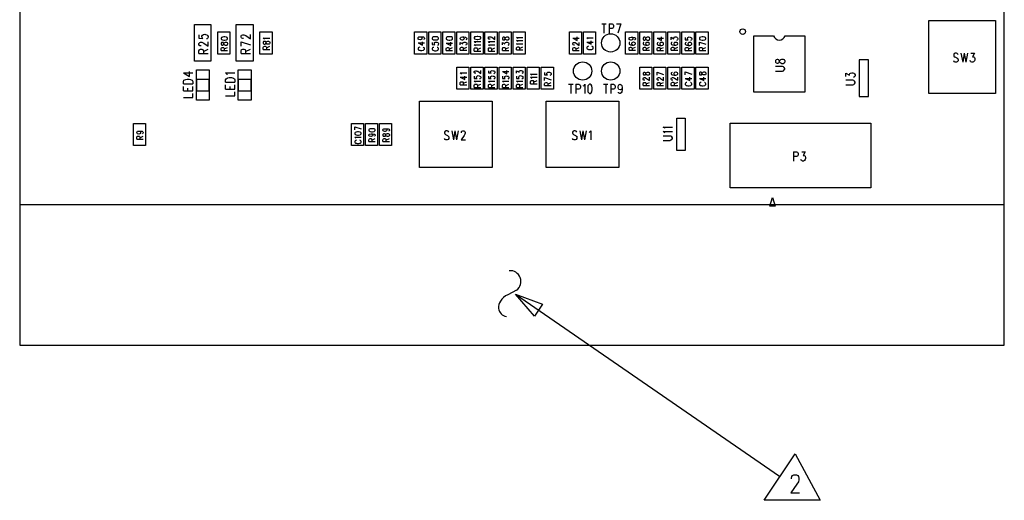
# Model space of a CAD drawing. Extents: x 11.9 to 28.1, y 10.8 to 21.2.
# Tile 2 of 17: x 16.5 to 20, y 15.1 to 16.8. Entities that reach past the tile are written whole.
import ezdxf

# ---------------------------------------------------------------- set-up
doc = ezdxf.new("R2010")
doc.units = 0
doc.header["$MEASUREMENT"] = 0
doc.layers.add('LAYNR1', color=2, linetype='Continuous')

msp = doc.modelspace()

# ---------------------------------------------------------------- linework, layer by layer
at = {"layer": 'LAYNR1', "color": 7}
for points in [[(16.487, 19.136), (16.487, 15.636)], [(19.987, 15.636), (19.987, 19.136)], [(16.487, 18.636), (16.487, 16.136)], [(19.987, 16.136), (19.987, 18.636)], [(17.108, 16.646), (17.108, 16.776)], [(17.108, 16.776), (17.167, 16.776)], [(17.167, 16.776), (17.167, 16.646)], [(17.257, 16.646), (17.257, 16.776)], [(17.257, 16.776), (17.317, 16.776)], [(17.317, 16.776), (17.317, 16.646)], [(18.556, 16.779), (18.572, 16.779)], [(18.564, 16.779), (18.564, 16.746)], [(18.582, 16.779), (18.582, 16.746)], [(18.582, 16.779), (18.593, 16.779), (18.596, 16.777), (18.597, 16.776), (18.598, 16.773), (18.598, 16.768), (18.597, 16.765), (18.596, 16.763), (18.593, 16.762), (18.582, 16.762)], [(18.608, 16.779), (18.624, 16.779)], [(18.624, 16.779), (18.613, 16.746)], [(19.719, 16.531), (19.719, 16.791)], [(19.719, 16.791), (19.956, 16.791)], [(19.956, 16.791), (19.956, 16.531)], [(17.124, 16.74), (17.124, 16.728)], [(17.137, 16.728), (17.135, 16.732), (17.135, 16.735), (17.137, 16.739), (17.14, 16.741)], [(17.14, 16.741), (17.145, 16.742), (17.148, 16.741)], [(17.148, 16.741), (17.152, 16.74), (17.155, 16.737), (17.157, 16.734), (17.157, 16.731), (17.155, 16.727), (17.154, 16.726), (17.151, 16.725)], [(17.191, 16.671), (17.191, 16.75)], [(17.191, 16.75), (17.234, 16.75)], [(17.226, 16.727), (17.225, 16.73), (17.222, 16.731), (17.216, 16.732), (17.213, 16.732), (17.208, 16.731), (17.204, 16.73), (17.203, 16.727)], [(17.234, 16.75), (17.234, 16.671)], [(17.282, 16.727), (17.28, 16.727), (17.277, 16.728), (17.276, 16.729), (17.274, 16.731), (17.274, 16.736), (17.276, 16.738), (17.277, 16.739), (17.28, 16.74), (17.284, 16.74), (17.287, 16.739), (17.291, 16.737), (17.307, 16.726), (17.307, 16.741)], [(17.341, 16.671), (17.341, 16.75)], [(17.341, 16.75), (17.384, 16.75)], [(17.384, 16.75), (17.384, 16.671)], [(17.891, 16.671), (17.891, 16.75)], [(17.891, 16.75), (17.934, 16.75)], [(17.911, 16.732), (17.914, 16.732), (17.916, 16.73), (17.917, 16.728), (17.917, 16.727), (17.916, 16.724), (17.914, 16.723), (17.911, 16.722), (17.91, 16.722), (17.906, 16.723), (17.904, 16.724), (17.903, 16.727), (17.903, 16.728), (17.904, 16.73), (17.906, 16.732), (17.911, 16.732), (17.916, 16.732), (17.922, 16.732), (17.925, 16.73), (17.926, 16.728), (17.926, 16.726), (17.925, 16.724), (17.923, 16.723)], [(17.934, 16.75), (17.934, 16.671)], [(17.941, 16.671), (17.941, 16.75)], [(17.941, 16.75), (17.984, 16.75)], [(17.984, 16.75), (17.984, 16.671)], [(17.991, 16.671), (17.991, 16.75)], [(17.991, 16.75), (18.034, 16.75)], [(18.034, 16.75), (18.034, 16.671)], [(18.041, 16.671), (18.041, 16.75)], [(18.041, 16.75), (18.084, 16.75)], [(18.061, 16.732), (18.064, 16.731), (18.066, 16.729), (18.067, 16.727), (18.067, 16.726), (18.066, 16.724), (18.064, 16.722), (18.061, 16.721), (18.06, 16.721), (18.056, 16.722), (18.054, 16.724), (18.053, 16.726), (18.053, 16.727), (18.054, 16.729), (18.056, 16.731), (18.061, 16.732), (18.066, 16.732), (18.072, 16.731), (18.075, 16.729), (18.076, 16.727), (18.076, 16.725), (18.075, 16.723), (18.073, 16.722)], [(18.084, 16.75), (18.084, 16.671)], [(18.091, 16.671), (18.091, 16.75)], [(18.091, 16.75), (18.134, 16.75)], [(18.134, 16.75), (18.134, 16.671)], [(18.141, 16.671), (18.141, 16.75)], [(18.141, 16.75), (18.184, 16.75)], [(18.159, 16.724), (18.158, 16.724), (18.155, 16.724), (18.154, 16.725), (18.153, 16.727), (18.153, 16.73), (18.154, 16.732), (18.155, 16.732), (18.158, 16.733), (18.16, 16.733), (18.162, 16.732), (18.165, 16.731), (18.176, 16.723), (18.176, 16.734)], [(18.184, 16.75), (18.184, 16.671)], [(18.191, 16.671), (18.191, 16.75)], [(18.191, 16.75), (18.234, 16.75)], [(18.213, 16.727), (18.214, 16.73), (18.216, 16.731), (18.219, 16.732), (18.222, 16.732), (18.224, 16.731), (18.225, 16.73), (18.226, 16.728), (18.226, 16.725), (18.225, 16.722), (18.224, 16.722), (18.222, 16.721), (18.219, 16.721), (18.216, 16.722), (18.214, 16.723), (18.213, 16.726), (18.212, 16.729), (18.211, 16.73), (18.209, 16.731), (18.206, 16.731), (18.204, 16.73), (18.203, 16.728), (18.203, 16.725)], [(18.234, 16.75), (18.234, 16.671)], [(18.241, 16.671), (18.241, 16.75)], [(18.241, 16.75), (18.284, 16.75)], [(18.284, 16.75), (18.284, 16.671)], [(18.441, 16.671), (18.441, 16.75)], [(18.441, 16.75), (18.484, 16.75)], [(18.453, 16.728), (18.469, 16.72), (18.469, 16.732)], [(18.484, 16.75), (18.484, 16.671)], [(18.491, 16.671), (18.491, 16.75)], [(18.491, 16.75), (18.534, 16.75)], [(18.534, 16.75), (18.534, 16.671)], [(18.641, 16.671), (18.641, 16.75)], [(18.641, 16.75), (18.684, 16.75)], [(18.661, 16.731), (18.664, 16.73), (18.666, 16.729), (18.667, 16.726), (18.667, 16.726), (18.666, 16.723), (18.664, 16.722), (18.661, 16.721), (18.66, 16.721), (18.656, 16.722), (18.654, 16.723), (18.653, 16.726), (18.653, 16.726), (18.654, 16.729), (18.656, 16.73), (18.661, 16.731), (18.666, 16.731), (18.672, 16.73), (18.675, 16.729), (18.676, 16.726), (18.676, 16.725), (18.675, 16.722), (18.673, 16.722)], [(18.684, 16.75), (18.684, 16.671)], [(18.691, 16.671), (18.691, 16.75)], [(18.691, 16.75), (18.734, 16.75)], [(18.734, 16.75), (18.734, 16.671)], [(18.741, 16.671), (18.741, 16.75)], [(18.741, 16.75), (18.784, 16.75)], [(18.753, 16.728), (18.769, 16.72), (18.769, 16.732)], [(18.784, 16.75), (18.784, 16.671)], [(18.791, 16.671), (18.791, 16.75)], [(18.791, 16.75), (18.834, 16.75)], [(18.803, 16.722), (18.803, 16.731), (18.812, 16.726), (18.812, 16.728), (18.813, 16.73), (18.814, 16.731), (18.817, 16.732), (18.82, 16.732), (18.823, 16.731), (18.825, 16.729), (18.826, 16.727), (18.826, 16.724), (18.825, 16.722), (18.824, 16.721), (18.822, 16.72)], [(18.834, 16.75), (18.834, 16.671)], [(18.841, 16.671), (18.841, 16.75)], [(18.841, 16.75), (18.884, 16.75)], [(18.861, 16.727), (18.862, 16.73), (18.864, 16.731), (18.867, 16.732), (18.87, 16.731), (18.873, 16.73), (18.875, 16.729), (18.876, 16.726), (18.876, 16.724), (18.875, 16.722), (18.874, 16.721), (18.872, 16.72)], [(18.884, 16.75), (18.884, 16.671)], [(18.891, 16.671), (18.891, 16.75)], [(18.891, 16.75), (18.934, 16.75)], [(18.926, 16.727), (18.925, 16.73), (18.922, 16.731), (18.916, 16.732), (18.913, 16.732), (18.908, 16.731), (18.904, 16.73), (18.903, 16.727)], [(18.934, 16.75), (18.934, 16.671)], [(19.097, 16.536), (19.097, 16.736)], [(19.097, 16.736), (19.167, 16.736)], [(19.208, 16.736), (19.278, 16.736)], [(19.278, 16.736), (19.278, 16.536)], [(17.124, 16.728), (17.138, 16.727), (17.137, 16.728)], [(17.132, 16.7), (17.13, 16.7), (17.127, 16.701), (17.126, 16.702), (17.124, 16.705), (17.124, 16.709), (17.126, 16.711), (17.127, 16.712), (17.13, 16.714), (17.134, 16.714), (17.137, 16.712), (17.141, 16.71), (17.157, 16.699), (17.157, 16.715)], [(17.203, 16.726), (17.204, 16.723), (17.208, 16.722), (17.213, 16.721), (17.216, 16.721), (17.222, 16.722), (17.225, 16.723), (17.226, 16.726), (17.226, 16.727)], [(17.203, 16.727), (17.203, 16.726)], [(17.203, 16.706), (17.204, 16.704), (17.206, 16.703), (17.209, 16.703), (17.211, 16.704), (17.212, 16.706), (17.213, 16.709), (17.214, 16.711), (17.216, 16.713), (17.219, 16.714), (17.222, 16.714), (17.224, 16.713), (17.225, 16.712), (17.226, 16.71)], [(17.226, 16.71), (17.226, 16.706), (17.225, 16.704), (17.224, 16.703), (17.222, 16.702), (17.219, 16.702), (17.216, 16.703), (17.214, 16.705), (17.213, 16.707), (17.212, 16.71), (17.211, 16.712), (17.209, 16.713), (17.206, 16.713), (17.204, 16.712), (17.203, 16.71)], [(17.203, 16.71), (17.203, 16.706)], [(17.274, 16.715), (17.307, 16.704)], [(17.274, 16.699), (17.274, 16.715)], [(17.358, 16.724), (17.356, 16.726), (17.353, 16.728), (17.376, 16.728)], [(17.353, 16.688), (17.353, 16.695), (17.354, 16.697), (17.355, 16.698), (17.358, 16.699), (17.36, 16.699), (17.362, 16.698), (17.363, 16.697), (17.364, 16.695), (17.364, 16.688)], [(17.364, 16.693), (17.376, 16.699)], [(17.903, 16.711), (17.919, 16.703), (17.919, 16.715)], [(17.903, 16.711), (17.926, 16.711)], [(17.909, 16.696), (17.906, 16.695), (17.904, 16.693), (17.903, 16.692), (17.903, 16.689), (17.904, 16.687), (17.906, 16.685), (17.909, 16.685), (17.912, 16.684), (17.917, 16.684), (17.921, 16.685), (17.923, 16.685), (17.925, 16.687), (17.926, 16.689), (17.926, 16.692), (17.925, 16.693), (17.923, 16.695), (17.921, 16.696)], [(17.953, 16.713), (17.953, 16.705), (17.963, 16.704), (17.962, 16.705), (17.961, 16.707), (17.961, 16.71)], [(17.961, 16.71), (17.962, 16.712), (17.964, 16.714), (17.967, 16.714), (17.97, 16.714), (17.973, 16.713), (17.975, 16.711), (17.976, 16.709), (17.976, 16.706), (17.975, 16.704), (17.974, 16.703), (17.972, 16.702)], [(18.003, 16.71), (18.019, 16.702), (18.019, 16.714)], [(18.003, 16.71), (18.026, 16.71)], [(18.053, 16.704), (18.053, 16.713), (18.062, 16.708), (18.062, 16.711), (18.063, 16.712), (18.064, 16.713), (18.067, 16.714), (18.07, 16.714), (18.073, 16.713), (18.075, 16.712), (18.076, 16.709), (18.076, 16.707), (18.075, 16.704), (18.074, 16.704), (18.072, 16.703)], [(18.053, 16.685), (18.053, 16.692), (18.054, 16.694), (18.055, 16.695), (18.058, 16.696), (18.06, 16.696), (18.062, 16.695), (18.063, 16.694), (18.064, 16.692), (18.064, 16.685)], [(18.064, 16.69), (18.076, 16.696)], [(18.108, 16.712), (18.106, 16.713), (18.103, 16.716), (18.126, 16.716)], [(18.108, 16.7), (18.106, 16.702), (18.103, 16.704), (18.126, 16.704)], [(18.158, 16.712), (18.156, 16.713), (18.153, 16.716), (18.176, 16.716)], [(18.158, 16.7), (18.156, 16.702), (18.153, 16.704), (18.176, 16.704)], [(18.203, 16.725), (18.204, 16.722), (18.206, 16.722), (18.209, 16.722), (18.211, 16.722), (18.212, 16.724), (18.213, 16.727)], [(18.203, 16.704), (18.203, 16.713), (18.212, 16.708), (18.212, 16.71), (18.213, 16.712), (18.214, 16.713), (18.217, 16.714), (18.22, 16.714), (18.223, 16.713), (18.225, 16.711), (18.226, 16.709), (18.226, 16.706), (18.225, 16.704), (18.224, 16.703), (18.222, 16.702)], [(18.258, 16.726), (18.256, 16.728), (18.253, 16.73), (18.276, 16.73)], [(18.258, 16.715), (18.256, 16.717), (18.253, 16.719), (18.276, 16.719)], [(18.258, 16.704), (18.256, 16.706), (18.253, 16.708), (18.276, 16.708)], [(18.253, 16.686), (18.253, 16.693), (18.254, 16.695), (18.255, 16.696), (18.258, 16.697), (18.26, 16.697), (18.262, 16.696), (18.263, 16.695), (18.264, 16.693), (18.264, 16.686)], [(18.264, 16.691), (18.276, 16.697)], [(18.453, 16.728), (18.476, 16.728)], [(18.459, 16.703), (18.458, 16.703), (18.455, 16.704), (18.454, 16.704), (18.453, 16.706), (18.453, 16.709), (18.454, 16.711), (18.455, 16.712), (18.458, 16.712), (18.46, 16.712), (18.462, 16.712), (18.465, 16.71), (18.476, 16.702), (18.476, 16.713)], [(18.508, 16.725), (18.506, 16.727), (18.503, 16.729), (18.526, 16.729)], [(18.503, 16.714), (18.519, 16.706), (18.519, 16.718)], [(18.503, 16.714), (18.526, 16.714)], [(18.509, 16.699), (18.506, 16.698), (18.504, 16.697), (18.503, 16.695), (18.503, 16.692), (18.504, 16.69), (18.506, 16.689), (18.509, 16.688), (18.512, 16.687), (18.517, 16.687), (18.521, 16.688), (18.523, 16.689), (18.525, 16.69), (18.526, 16.692), (18.526, 16.695), (18.525, 16.697), (18.523, 16.698), (18.521, 16.699)], [(18.653, 16.71), (18.653, 16.708), (18.654, 16.706), (18.658, 16.704), (18.663, 16.703), (18.669, 16.703), (18.673, 16.704), (18.675, 16.706), (18.676, 16.708), (18.676, 16.709), (18.675, 16.711), (18.673, 16.713), (18.67, 16.714), (18.669, 16.714), (18.665, 16.713), (18.663, 16.711), (18.662, 16.709), (18.662, 16.708), (18.663, 16.706), (18.665, 16.704), (18.669, 16.703)], [(18.656, 16.713), (18.654, 16.712), (18.653, 16.71)], [(18.653, 16.692), (18.654, 16.695), (18.655, 16.695), (18.658, 16.696), (18.66, 16.696), (18.662, 16.695), (18.663, 16.695), (18.664, 16.692)], [(18.664, 16.691), (18.676, 16.696)], [(18.706, 16.712), (18.704, 16.712), (18.703, 16.709), (18.703, 16.708), (18.704, 16.705), (18.708, 16.704), (18.713, 16.703), (18.719, 16.703), (18.723, 16.704), (18.725, 16.705), (18.726, 16.708), (18.726, 16.708), (18.725, 16.711), (18.723, 16.712), (18.72, 16.713), (18.719, 16.713), (18.715, 16.712), (18.713, 16.711), (18.712, 16.708), (18.712, 16.708), (18.713, 16.705), (18.715, 16.704), (18.719, 16.703)], [(18.703, 16.685), (18.703, 16.692), (18.704, 16.694), (18.705, 16.695), (18.708, 16.696), (18.71, 16.696), (18.712, 16.695), (18.713, 16.694), (18.714, 16.692), (18.714, 16.685)], [(18.714, 16.69), (18.726, 16.696)], [(18.753, 16.728), (18.776, 16.728)], [(18.756, 16.712), (18.754, 16.711), (18.753, 16.709), (18.753, 16.707), (18.754, 16.705), (18.758, 16.703), (18.763, 16.702), (18.769, 16.702), (18.773, 16.703), (18.775, 16.705), (18.776, 16.707), (18.776, 16.708), (18.775, 16.71), (18.773, 16.712), (18.77, 16.713), (18.769, 16.713), (18.765, 16.712), (18.763, 16.71), (18.762, 16.708), (18.762, 16.707), (18.763, 16.705), (18.765, 16.703), (18.769, 16.702)], [(18.806, 16.712), (18.804, 16.712), (18.803, 16.709), (18.803, 16.708), (18.804, 16.705), (18.808, 16.704), (18.813, 16.703), (18.819, 16.703), (18.823, 16.704), (18.825, 16.705), (18.826, 16.708), (18.826, 16.708), (18.825, 16.711), (18.823, 16.712), (18.82, 16.713), (18.819, 16.713), (18.815, 16.712), (18.813, 16.711), (18.812, 16.708), (18.812, 16.708), (18.813, 16.705), (18.815, 16.704), (18.819, 16.703)], [(18.803, 16.685), (18.803, 16.692), (18.804, 16.694), (18.805, 16.695), (18.808, 16.696), (18.81, 16.696), (18.812, 16.695), (18.813, 16.694), (18.814, 16.692), (18.814, 16.685)], [(18.814, 16.69), (18.826, 16.696)], [(18.853, 16.73), (18.853, 16.722), (18.863, 16.722), (18.862, 16.722), (18.861, 16.725), (18.861, 16.727)], [(18.856, 16.712), (18.854, 16.711), (18.853, 16.709), (18.853, 16.707), (18.854, 16.705), (18.858, 16.703), (18.863, 16.702), (18.869, 16.702), (18.873, 16.703), (18.875, 16.705), (18.876, 16.707), (18.876, 16.708), (18.875, 16.71), (18.873, 16.712), (18.87, 16.713), (18.869, 16.713), (18.865, 16.712), (18.863, 16.71), (18.862, 16.708), (18.862, 16.707), (18.863, 16.705), (18.865, 16.703), (18.869, 16.702)], [(18.903, 16.726), (18.904, 16.723), (18.908, 16.722), (18.913, 16.721), (18.916, 16.721), (18.922, 16.722), (18.925, 16.723), (18.926, 16.726), (18.926, 16.727)], [(18.903, 16.727), (18.903, 16.726)], [(18.903, 16.714), (18.926, 16.706)], [(18.903, 16.702), (18.903, 16.714)], [(17.124, 16.673), (17.124, 16.683), (17.126, 16.686), (17.127, 16.687), (17.13, 16.689), (17.134, 16.689), (17.137, 16.687), (17.138, 16.686), (17.14, 16.683), (17.14, 16.673)], [(17.124, 16.673), (17.157, 16.673)], [(17.14, 16.681), (17.157, 16.689)], [(17.234, 16.671), (17.191, 16.671)], [(17.203, 16.684), (17.203, 16.691), (17.204, 16.694), (17.205, 16.695), (17.208, 16.695), (17.21, 16.695), (17.212, 16.695), (17.213, 16.694), (17.214, 16.691), (17.214, 16.684)], [(17.203, 16.684), (17.226, 16.684)], [(17.214, 16.69), (17.226, 16.695)], [(17.274, 16.673), (17.274, 16.683), (17.276, 16.687), (17.277, 16.688), (17.28, 16.689), (17.284, 16.689), (17.287, 16.688), (17.288, 16.687), (17.29, 16.683), (17.29, 16.673)], [(17.274, 16.673), (17.307, 16.673)], [(17.29, 16.681), (17.307, 16.689)], [(17.384, 16.671), (17.341, 16.671)], [(17.353, 16.688), (17.376, 16.688)], [(17.934, 16.671), (17.891, 16.671)], [(17.984, 16.671), (17.941, 16.671)], [(17.959, 16.695), (17.956, 16.695), (17.954, 16.693), (17.953, 16.691), (17.953, 16.688), (17.954, 16.687), (17.956, 16.685), (17.959, 16.684), (17.962, 16.683)], [(17.962, 16.683), (17.967, 16.683)], [(17.967, 16.683), (17.971, 16.684), (17.973, 16.685), (17.975, 16.687), (17.976, 16.688), (17.976, 16.691), (17.975, 16.693), (17.973, 16.695), (17.971, 16.695)], [(18.034, 16.671), (17.991, 16.671)], [(18.003, 16.684), (18.003, 16.691), (18.004, 16.693), (18.005, 16.694), (18.008, 16.695), (18.01, 16.695), (18.012, 16.694), (18.013, 16.693), (18.014, 16.691), (18.014, 16.684)], [(18.003, 16.684), (18.026, 16.684)], [(18.014, 16.689), (18.026, 16.695)], [(18.084, 16.671), (18.041, 16.671)], [(18.053, 16.685), (18.076, 16.685)], [(18.134, 16.671), (18.091, 16.671)], [(18.103, 16.682), (18.103, 16.689), (18.104, 16.692), (18.105, 16.693), (18.108, 16.693), (18.11, 16.693), (18.112, 16.693), (18.113, 16.692), (18.114, 16.689), (18.114, 16.682)], [(18.103, 16.682), (18.126, 16.682)], [(18.114, 16.688), (18.126, 16.693)], [(18.184, 16.671), (18.141, 16.671)], [(18.153, 16.682), (18.153, 16.689), (18.154, 16.692), (18.155, 16.693), (18.158, 16.693), (18.16, 16.693), (18.162, 16.693), (18.163, 16.692), (18.164, 16.689), (18.164, 16.682)], [(18.153, 16.682), (18.176, 16.682)], [(18.164, 16.688), (18.176, 16.693)], [(18.234, 16.671), (18.191, 16.671)], [(18.203, 16.684), (18.203, 16.691), (18.204, 16.694), (18.205, 16.695), (18.208, 16.695), (18.21, 16.695), (18.212, 16.695), (18.213, 16.694), (18.214, 16.691), (18.214, 16.684)], [(18.203, 16.684), (18.226, 16.684)], [(18.214, 16.69), (18.226, 16.695)], [(18.284, 16.671), (18.241, 16.671)], [(18.253, 16.686), (18.276, 16.686)], [(18.484, 16.671), (18.441, 16.671)], [(18.453, 16.684), (18.453, 16.691), (18.454, 16.693), (18.455, 16.694), (18.458, 16.695), (18.46, 16.695), (18.462, 16.694), (18.463, 16.693), (18.464, 16.691), (18.464, 16.684)], [(18.453, 16.684), (18.476, 16.684)], [(18.464, 16.689), (18.476, 16.695)], [(18.534, 16.671), (18.491, 16.671)], [(18.684, 16.671), (18.641, 16.671)], [(18.653, 16.685), (18.653, 16.692)], [(18.653, 16.685), (18.676, 16.685)], [(18.664, 16.692), (18.664, 16.685)], [(18.734, 16.671), (18.691, 16.671)], [(18.703, 16.685), (18.726, 16.685)], [(18.784, 16.671), (18.741, 16.671)], [(18.753, 16.684), (18.753, 16.691), (18.754, 16.694), (18.755, 16.695), (18.758, 16.695), (18.76, 16.695), (18.762, 16.695), (18.763, 16.694), (18.764, 16.691), (18.764, 16.684)], [(18.753, 16.684), (18.776, 16.684)], [(18.764, 16.69), (18.776, 16.695)], [(18.834, 16.671), (18.791, 16.671)], [(18.803, 16.685), (18.826, 16.685)], [(18.884, 16.671), (18.841, 16.671)], [(18.853, 16.684), (18.853, 16.691), (18.854, 16.694), (18.855, 16.695), (18.858, 16.695), (18.86, 16.695), (18.862, 16.695), (18.863, 16.694), (18.864, 16.691), (18.864, 16.684)], [(18.853, 16.684), (18.876, 16.684)], [(18.864, 16.69), (18.876, 16.695)], [(18.934, 16.671), (18.891, 16.671)], [(18.903, 16.684), (18.903, 16.691), (18.904, 16.694), (18.905, 16.695), (18.908, 16.695), (18.91, 16.695), (18.912, 16.695), (18.913, 16.694), (18.914, 16.691), (18.914, 16.684)], [(18.903, 16.684), (18.926, 16.684)], [(18.914, 16.69), (18.926, 16.695)], [(19.823, 16.67), (19.82, 16.673), (19.817, 16.675), (19.812, 16.675), (19.809, 16.673), (19.807, 16.67), (19.807, 16.667), (19.808, 16.664), (19.809, 16.662), (19.811, 16.661), (19.818, 16.658), (19.82, 16.656), (19.822, 16.655), (19.823, 16.651), (19.823, 16.647), (19.82, 16.644), (19.817, 16.642), (19.812, 16.642), (19.809, 16.644), (19.807, 16.647)], [(19.833, 16.675), (19.839, 16.642)], [(19.844, 16.675), (19.839, 16.642)], [(19.844, 16.675), (19.85, 16.642)], [(19.856, 16.675), (19.85, 16.642)], [(19.868, 16.675), (19.881, 16.675), (19.874, 16.662), (19.877, 16.662), (19.879, 16.661), (19.881, 16.659), (19.882, 16.655), (19.882, 16.651), (19.881, 16.647), (19.878, 16.644), (19.875, 16.642), (19.872, 16.642), (19.868, 16.644), (19.867, 16.645), (19.866, 16.648)], [(17.167, 16.646), (17.108, 16.646)], [(17.317, 16.646), (17.257, 16.646)], [(19.174, 16.643), (19.176, 16.64), (19.179, 16.639), (19.182, 16.639), (19.185, 16.64), (19.187, 16.642), (19.188, 16.647), (19.19, 16.65), (19.193, 16.652), (19.196, 16.653)], [(19.19, 16.641), (19.188, 16.644), (19.187, 16.649), (19.185, 16.651), (19.182, 16.652), (19.179, 16.652), (19.176, 16.651), (19.174, 16.648), (19.174, 16.643)], [(19.174, 16.611), (19.198, 16.611), (19.202, 16.612), (19.205, 16.615), (19.207, 16.618), (19.207, 16.62), (19.205, 16.624), (19.202, 16.626), (19.198, 16.627), (19.174, 16.627)], [(19.201, 16.653), (19.204, 16.652), (19.205, 16.651), (19.207, 16.648), (19.207, 16.643), (19.205, 16.64), (19.204, 16.639), (19.201, 16.637), (19.196, 16.637), (19.193, 16.639), (19.19, 16.641)], [(19.196, 16.653), (19.201, 16.653)], [(19.504, 16.651), (19.471, 16.651)], [(19.471, 16.651), (19.471, 16.521)], [(19.504, 16.521), (19.504, 16.651)], [(17.069, 16.604), (17.091, 16.592), (17.091, 16.609)], [(17.069, 16.604), (17.102, 16.604)], [(17.115, 16.507), (17.115, 16.615)], [(17.115, 16.615), (17.16, 16.615)], [(17.16, 16.615), (17.16, 16.507)], [(17.225, 16.598), (17.224, 16.6), (17.219, 16.604), (17.252, 16.604)], [(17.264, 16.507), (17.264, 16.615)], [(17.264, 16.615), (17.31, 16.615)], [(17.31, 16.615), (17.31, 16.507)], [(18.041, 16.546), (18.041, 16.625)], [(18.041, 16.625), (18.084, 16.625)], [(18.058, 16.6), (18.056, 16.601), (18.053, 16.604), (18.076, 16.604)], [(18.053, 16.589), (18.069, 16.581), (18.069, 16.593)], [(18.084, 16.625), (18.084, 16.546)], [(18.091, 16.546), (18.091, 16.625)], [(18.091, 16.625), (18.134, 16.625)], [(18.109, 16.603), (18.108, 16.603), (18.105, 16.603), (18.104, 16.604), (18.103, 16.606), (18.103, 16.609), (18.104, 16.61), (18.105, 16.611), (18.108, 16.612), (18.11, 16.612), (18.112, 16.611), (18.115, 16.61), (18.126, 16.602), (18.126, 16.613)], [(18.103, 16.593), (18.103, 16.585), (18.113, 16.584), (18.112, 16.585), (18.111, 16.587), (18.111, 16.59), (18.112, 16.592), (18.114, 16.594), (18.117, 16.595), (18.12, 16.594), (18.123, 16.593), (18.125, 16.591), (18.126, 16.589), (18.126, 16.587), (18.125, 16.584), (18.124, 16.583), (18.122, 16.583)], [(18.134, 16.625), (18.134, 16.546)], [(18.141, 16.546), (18.141, 16.625)], [(18.141, 16.625), (18.184, 16.625)], [(18.153, 16.612), (18.153, 16.604), (18.163, 16.603), (18.162, 16.604), (18.161, 16.606), (18.161, 16.608), (18.162, 16.611), (18.164, 16.612), (18.167, 16.613), (18.17, 16.612), (18.173, 16.612), (18.175, 16.61), (18.176, 16.608), (18.176, 16.605), (18.175, 16.603), (18.174, 16.602), (18.172, 16.601)], [(18.153, 16.593), (18.153, 16.585), (18.163, 16.584), (18.162, 16.585), (18.161, 16.587), (18.161, 16.589), (18.162, 16.592), (18.164, 16.593), (18.167, 16.594), (18.17, 16.593), (18.173, 16.593), (18.175, 16.591), (18.176, 16.589), (18.176, 16.586), (18.175, 16.584), (18.174, 16.583), (18.172, 16.582)], [(18.184, 16.625), (18.184, 16.546)], [(18.191, 16.546), (18.191, 16.625)], [(18.191, 16.625), (18.234, 16.625)], [(18.203, 16.609), (18.219, 16.601), (18.219, 16.613)], [(18.203, 16.609), (18.226, 16.609)], [(18.203, 16.593), (18.203, 16.585), (18.213, 16.584), (18.212, 16.585), (18.211, 16.587), (18.211, 16.589), (18.212, 16.592), (18.214, 16.593), (18.217, 16.594), (18.22, 16.593), (18.223, 16.593), (18.225, 16.591), (18.226, 16.589), (18.226, 16.586), (18.225, 16.584), (18.224, 16.583), (18.222, 16.582)], [(18.234, 16.625), (18.234, 16.546)], [(18.241, 16.546), (18.241, 16.625)], [(18.241, 16.625), (18.284, 16.625)], [(18.253, 16.603), (18.253, 16.612), (18.262, 16.607), (18.262, 16.61), (18.263, 16.611), (18.264, 16.612), (18.267, 16.613), (18.27, 16.613), (18.273, 16.612), (18.275, 16.61), (18.276, 16.608), (18.276, 16.606), (18.275, 16.603), (18.274, 16.603), (18.272, 16.602)], [(18.253, 16.593), (18.253, 16.585), (18.263, 16.584), (18.262, 16.585), (18.261, 16.587), (18.261, 16.59), (18.262, 16.592), (18.264, 16.594), (18.267, 16.595), (18.27, 16.594), (18.273, 16.593), (18.275, 16.591), (18.276, 16.589), (18.276, 16.587), (18.275, 16.584), (18.274, 16.583), (18.272, 16.583)], [(18.284, 16.625), (18.284, 16.546)], [(18.291, 16.546), (18.291, 16.625)], [(18.291, 16.625), (18.334, 16.625)], [(18.308, 16.596), (18.306, 16.597), (18.303, 16.6), (18.326, 16.6)], [(18.334, 16.625), (18.334, 16.546)], [(18.341, 16.546), (18.341, 16.625)], [(18.341, 16.625), (18.384, 16.625)], [(18.353, 16.606), (18.353, 16.598), (18.363, 16.597), (18.362, 16.598), (18.361, 16.6), (18.361, 16.603), (18.362, 16.605), (18.364, 16.607), (18.367, 16.607), (18.37, 16.607), (18.373, 16.606), (18.375, 16.604), (18.376, 16.602), (18.376, 16.599), (18.375, 16.597), (18.374, 16.596), (18.372, 16.595)], [(18.384, 16.625), (18.384, 16.546)], [(18.691, 16.546), (18.691, 16.625)], [(18.691, 16.625), (18.734, 16.625)], [(18.713, 16.602), (18.714, 16.605), (18.716, 16.606), (18.719, 16.607), (18.722, 16.607), (18.724, 16.606), (18.725, 16.605), (18.726, 16.603), (18.726, 16.6), (18.725, 16.597), (18.724, 16.597), (18.722, 16.596), (18.719, 16.596), (18.716, 16.597), (18.714, 16.598), (18.713, 16.601), (18.712, 16.604), (18.711, 16.605), (18.709, 16.606), (18.706, 16.606), (18.704, 16.605), (18.703, 16.603), (18.703, 16.6)], [(18.703, 16.6), (18.704, 16.597), (18.706, 16.597), (18.709, 16.597), (18.711, 16.597), (18.712, 16.599), (18.713, 16.602)], [(18.734, 16.625), (18.734, 16.546)], [(18.741, 16.546), (18.741, 16.625)], [(18.741, 16.625), (18.784, 16.625)], [(18.753, 16.607), (18.776, 16.599)], [(18.753, 16.596), (18.753, 16.607)], [(18.784, 16.625), (18.784, 16.546)], [(18.791, 16.546), (18.791, 16.625)], [(18.791, 16.625), (18.834, 16.625)], [(18.806, 16.606), (18.804, 16.605), (18.803, 16.603), (18.803, 16.601), (18.804, 16.599), (18.808, 16.597), (18.813, 16.596), (18.819, 16.596), (18.823, 16.597), (18.825, 16.599), (18.826, 16.601), (18.826, 16.602), (18.825, 16.604), (18.823, 16.606), (18.82, 16.607), (18.819, 16.607), (18.815, 16.606), (18.813, 16.604), (18.812, 16.602), (18.812, 16.601), (18.813, 16.599), (18.815, 16.597), (18.819, 16.596)], [(18.834, 16.625), (18.834, 16.546)], [(18.841, 16.546), (18.841, 16.625)], [(18.841, 16.625), (18.884, 16.625)], [(18.853, 16.608), (18.876, 16.6)], [(18.853, 16.597), (18.853, 16.608)], [(18.884, 16.625), (18.884, 16.546)], [(18.891, 16.546), (18.891, 16.625)], [(18.891, 16.625), (18.934, 16.625)], [(18.934, 16.625), (18.934, 16.546)], [(19.424, 16.591), (19.424, 16.603), (19.437, 16.596), (19.437, 16.6), (19.438, 16.602), (19.44, 16.603), (19.445, 16.604)], [(19.445, 16.604), (19.448, 16.604)], [(19.448, 16.604), (19.452, 16.603), (19.455, 16.601), (19.457, 16.598), (19.457, 16.594), (19.455, 16.591), (19.454, 16.59), (19.451, 16.588)], [(17.069, 16.566), (17.069, 16.574), (17.071, 16.578), (17.074, 16.58), (17.077, 16.581), (17.082, 16.582), (17.09, 16.582), (17.094, 16.581), (17.097, 16.58), (17.1, 16.578), (17.102, 16.574), (17.102, 16.566)], [(17.069, 16.566), (17.102, 16.566)], [(17.069, 16.541), (17.069, 16.556)], [(17.102, 16.541), (17.102, 16.556)], [(17.16, 16.581), (17.115, 16.581)], [(17.115, 16.581), (17.115, 16.541)], [(17.16, 16.541), (17.16, 16.581)], [(17.219, 16.572), (17.219, 16.58), (17.221, 16.583), (17.224, 16.586), (17.227, 16.587), (17.232, 16.588), (17.24, 16.588), (17.244, 16.587), (17.247, 16.586), (17.25, 16.583), (17.252, 16.58), (17.252, 16.572)], [(17.219, 16.572), (17.252, 16.572)], [(17.219, 16.547), (17.219, 16.562)], [(17.235, 16.547), (17.235, 16.556)], [(17.252, 16.547), (17.252, 16.562)], [(17.31, 16.581), (17.264, 16.581)], [(17.264, 16.581), (17.264, 16.541)], [(17.31, 16.541), (17.31, 16.581)], [(18.053, 16.589), (18.076, 16.589)], [(18.053, 16.562), (18.053, 16.57), (18.054, 16.572), (18.055, 16.573), (18.058, 16.573), (18.06, 16.573), (18.062, 16.573), (18.063, 16.572), (18.064, 16.57), (18.064, 16.562)], [(18.053, 16.562), (18.076, 16.562)], [(18.064, 16.568), (18.076, 16.573)], [(18.108, 16.572), (18.106, 16.573), (18.103, 16.575), (18.126, 16.575)], [(18.103, 16.553), (18.103, 16.56), (18.104, 16.563), (18.105, 16.564), (18.108, 16.564), (18.11, 16.564), (18.112, 16.564), (18.113, 16.563), (18.114, 16.56), (18.114, 16.553)], [(18.114, 16.559), (18.126, 16.564)], [(18.158, 16.571), (18.156, 16.573), (18.153, 16.575), (18.176, 16.575)], [(18.153, 16.553), (18.153, 16.56), (18.154, 16.562), (18.155, 16.563), (18.158, 16.564), (18.16, 16.564), (18.162, 16.563), (18.163, 16.562), (18.164, 16.56), (18.164, 16.553)], [(18.164, 16.558), (18.176, 16.564)], [(18.208, 16.571), (18.206, 16.573), (18.203, 16.575), (18.226, 16.575)], [(18.203, 16.553), (18.203, 16.56), (18.204, 16.562), (18.205, 16.563), (18.208, 16.564), (18.21, 16.564), (18.212, 16.563), (18.213, 16.562), (18.214, 16.56), (18.214, 16.553)], [(18.214, 16.558), (18.226, 16.564)], [(18.258, 16.572), (18.256, 16.573), (18.253, 16.575), (18.276, 16.575)], [(18.253, 16.553), (18.253, 16.56), (18.254, 16.563), (18.255, 16.564), (18.258, 16.564), (18.26, 16.564), (18.262, 16.564), (18.263, 16.563), (18.264, 16.56), (18.264, 16.553)], [(18.264, 16.559), (18.276, 16.564)], [(18.308, 16.585), (18.306, 16.586), (18.303, 16.589), (18.326, 16.589)], [(18.303, 16.566), (18.303, 16.573), (18.304, 16.576)], [(18.303, 16.566), (18.326, 16.566)], [(18.304, 16.576), (18.305, 16.577), (18.308, 16.577), (18.31, 16.577), (18.312, 16.577), (18.313, 16.576)], [(18.313, 16.576), (18.314, 16.573), (18.314, 16.566)], [(18.314, 16.572), (18.326, 16.577)], [(18.353, 16.588), (18.376, 16.58)], [(18.353, 16.577), (18.353, 16.588)], [(18.353, 16.559), (18.353, 16.566), (18.354, 16.568), (18.355, 16.569), (18.358, 16.57), (18.36, 16.57), (18.362, 16.569), (18.363, 16.568), (18.364, 16.566), (18.364, 16.559)], [(18.353, 16.559), (18.376, 16.559)], [(18.364, 16.564), (18.376, 16.57)], [(18.438, 16.564), (18.454, 16.564)], [(18.446, 16.564), (18.446, 16.531)], [(18.464, 16.564), (18.464, 16.531)], [(18.464, 16.564), (18.475, 16.564), (18.478, 16.562), (18.479, 16.561), (18.48, 16.558), (18.48, 16.553), (18.479, 16.55), (18.478, 16.548), (18.475, 16.547), (18.464, 16.547)], [(18.49, 16.558), (18.493, 16.559), (18.496, 16.564), (18.496, 16.531)], [(18.562, 16.564), (18.578, 16.564)], [(18.57, 16.564), (18.57, 16.531)], [(18.588, 16.564), (18.588, 16.531)], [(18.588, 16.564), (18.598, 16.564), (18.601, 16.562), (18.603, 16.561), (18.604, 16.558), (18.604, 16.553), (18.603, 16.55), (18.601, 16.548), (18.598, 16.547), (18.588, 16.547)], [(18.629, 16.553), (18.628, 16.548), (18.625, 16.545), (18.622, 16.544), (18.621, 16.544), (18.617, 16.545), (18.615, 16.548), (18.614, 16.553), (18.614, 16.555), (18.615, 16.559), (18.617, 16.562), (18.621, 16.564), (18.622, 16.564), (18.625, 16.562), (18.628, 16.559), (18.629, 16.553), (18.629, 16.545), (18.628, 16.537), (18.625, 16.533), (18.622, 16.531), (18.62, 16.531), (18.616, 16.533), (18.615, 16.536)], [(18.703, 16.585), (18.704, 16.586), (18.705, 16.587), (18.708, 16.588), (18.71, 16.588), (18.712, 16.587), (18.715, 16.585), (18.726, 16.577), (18.726, 16.589)], [(18.709, 16.578), (18.708, 16.578), (18.705, 16.579), (18.704, 16.58), (18.703, 16.581), (18.703, 16.585)], [(18.703, 16.559), (18.703, 16.566), (18.704, 16.569), (18.705, 16.57), (18.708, 16.57), (18.71, 16.57), (18.712, 16.57), (18.713, 16.569), (18.714, 16.566), (18.714, 16.559)], [(18.703, 16.559), (18.726, 16.559)], [(18.714, 16.565), (18.726, 16.57)], [(18.753, 16.585), (18.754, 16.586), (18.755, 16.587), (18.758, 16.588), (18.76, 16.588), (18.762, 16.587), (18.765, 16.585), (18.776, 16.577), (18.776, 16.589)], [(18.759, 16.578), (18.758, 16.578), (18.755, 16.579), (18.754, 16.58), (18.753, 16.581), (18.753, 16.585)], [(18.753, 16.559), (18.753, 16.566), (18.754, 16.569), (18.755, 16.57), (18.758, 16.57), (18.76, 16.57), (18.762, 16.57), (18.763, 16.569), (18.764, 16.566), (18.764, 16.559)], [(18.753, 16.559), (18.776, 16.559)], [(18.764, 16.565), (18.776, 16.57)], [(18.809, 16.579), (18.808, 16.579), (18.805, 16.579), (18.804, 16.58), (18.803, 16.582), (18.803, 16.585), (18.804, 16.587), (18.805, 16.587), (18.808, 16.588), (18.81, 16.588), (18.812, 16.587), (18.815, 16.586), (18.826, 16.578), (18.826, 16.589)], [(18.803, 16.56), (18.803, 16.567), (18.804, 16.569), (18.805, 16.57), (18.808, 16.571), (18.81, 16.571), (18.812, 16.57), (18.813, 16.569), (18.814, 16.567), (18.814, 16.56)], [(18.803, 16.56), (18.826, 16.56)], [(18.814, 16.565), (18.826, 16.571)], [(18.853, 16.585), (18.869, 16.577), (18.869, 16.589)], [(18.853, 16.585), (18.876, 16.585)], [(18.859, 16.57), (18.856, 16.57), (18.854, 16.568), (18.853, 16.566), (18.853, 16.563), (18.854, 16.562), (18.856, 16.56), (18.859, 16.559), (18.862, 16.558)], [(18.862, 16.558), (18.867, 16.558)], [(18.867, 16.558), (18.871, 16.559), (18.873, 16.56), (18.875, 16.562), (18.876, 16.563), (18.876, 16.566), (18.875, 16.568), (18.873, 16.57), (18.871, 16.57)], [(18.903, 16.585), (18.919, 16.577), (18.919, 16.589)], [(18.903, 16.585), (18.926, 16.585)], [(18.909, 16.57), (18.906, 16.57), (18.904, 16.568), (18.903, 16.566), (18.903, 16.563), (18.904, 16.562), (18.906, 16.56), (18.909, 16.559), (18.912, 16.558)], [(18.912, 16.558), (18.917, 16.558)], [(18.917, 16.558), (18.921, 16.559), (18.923, 16.56), (18.925, 16.562), (18.926, 16.563), (18.926, 16.566), (18.925, 16.568), (18.923, 16.57), (18.921, 16.57)], [(19.424, 16.562), (19.448, 16.562), (19.452, 16.563), (19.455, 16.566), (19.457, 16.569), (19.457, 16.571), (19.455, 16.575), (19.452, 16.577), (19.448, 16.578), (19.424, 16.578)], [(17.069, 16.541), (17.102, 16.541)], [(17.069, 16.517), (17.102, 16.517), (17.102, 16.531)], [(17.085, 16.541), (17.085, 16.55)], [(17.115, 16.541), (17.16, 16.541)], [(17.219, 16.547), (17.252, 16.547)], [(17.219, 16.523), (17.252, 16.523), (17.252, 16.537)], [(17.264, 16.541), (17.31, 16.541)], [(18.084, 16.546), (18.041, 16.546)], [(18.134, 16.546), (18.091, 16.546)], [(18.103, 16.553), (18.126, 16.553)], [(18.184, 16.546), (18.141, 16.546)], [(18.153, 16.553), (18.176, 16.553)], [(18.234, 16.546), (18.191, 16.546)], [(18.203, 16.553), (18.226, 16.553)], [(18.284, 16.546), (18.241, 16.546)], [(18.253, 16.553), (18.276, 16.553)], [(18.334, 16.546), (18.291, 16.546)], [(18.384, 16.546), (18.341, 16.546)], [(18.734, 16.546), (18.691, 16.546)], [(18.784, 16.546), (18.741, 16.546)], [(18.834, 16.546), (18.791, 16.546)], [(18.884, 16.546), (18.841, 16.546)], [(18.934, 16.546), (18.891, 16.546)], [(19.278, 16.536), (19.097, 16.536)], [(19.471, 16.521), (19.504, 16.521)], [(19.956, 16.531), (19.719, 16.531)], [(17.16, 16.507), (17.115, 16.507)], [(17.31, 16.507), (17.264, 16.507)], [(17.908, 16.504), (18.167, 16.504)], [(17.908, 16.268), (17.908, 16.504)], [(18.167, 16.504), (18.167, 16.268)], [(18.358, 16.504), (18.617, 16.504)], [(18.358, 16.268), (18.358, 16.504)], [(18.617, 16.504), (18.617, 16.268)], [(16.891, 16.346), (16.891, 16.425)], [(16.891, 16.425), (16.934, 16.425)], [(16.934, 16.425), (16.934, 16.346)], [(17.666, 16.346), (17.666, 16.425)], [(17.666, 16.425), (17.709, 16.425)], [(17.709, 16.425), (17.709, 16.346)], [(17.716, 16.346), (17.716, 16.425)], [(17.716, 16.425), (17.759, 16.425)], [(17.759, 16.425), (17.759, 16.346)], [(17.766, 16.346), (17.766, 16.425)], [(17.766, 16.425), (17.809, 16.425)], [(17.809, 16.425), (17.809, 16.346)], [(18.823, 16.329), (18.823, 16.443)], [(18.823, 16.443), (18.853, 16.443)], [(18.853, 16.443), (18.853, 16.329)], [(19.013, 16.426), (19.513, 16.426)], [(19.013, 16.196), (19.013, 16.426)], [(19.013, 16.196), (19.013, 16.426)], [(19.013, 16.426), (19.138, 16.426)], [(19.388, 16.426), (19.513, 16.426)], [(19.513, 16.426), (19.513, 16.196)], [(19.513, 16.426), (19.513, 16.196)], [(16.911, 16.397), (16.914, 16.397), (16.916, 16.395), (16.917, 16.393), (16.917, 16.392), (16.916, 16.389), (16.914, 16.388), (16.911, 16.387), (16.91, 16.387), (16.906, 16.388), (16.904, 16.389), (16.903, 16.392), (16.903, 16.393), (16.904, 16.395), (16.906, 16.397), (16.911, 16.397), (16.916, 16.397), (16.922, 16.397), (16.925, 16.395), (16.926, 16.393), (16.926, 16.391), (16.925, 16.389), (16.923, 16.388)], [(17.678, 16.413), (17.701, 16.405)], [(17.678, 16.402), (17.678, 16.413)], [(17.736, 16.388), (17.739, 16.387), (17.741, 16.386), (17.742, 16.383), (17.742, 16.383), (17.741, 16.38), (17.739, 16.379), (17.736, 16.378), (17.735, 16.378), (17.731, 16.379), (17.729, 16.38), (17.728, 16.383), (17.728, 16.383), (17.729, 16.386), (17.731, 16.387), (17.736, 16.388), (17.741, 16.388), (17.747, 16.387), (17.75, 16.386), (17.751, 16.383), (17.751, 16.382), (17.75, 16.379), (17.748, 16.379)], [(17.786, 16.406), (17.789, 16.406), (17.791, 16.404), (17.792, 16.402), (17.792, 16.401), (17.791, 16.399), (17.789, 16.397), (17.786, 16.396), (17.785, 16.396), (17.781, 16.397), (17.779, 16.399), (17.778, 16.401), (17.778, 16.402), (17.779, 16.404), (17.781, 16.406), (17.786, 16.406), (17.791, 16.406), (17.797, 16.406), (17.8, 16.404), (17.801, 16.402), (17.801, 16.4), (17.8, 16.398), (17.798, 16.397)], [(18.013, 16.394), (18.01, 16.397), (18.007, 16.399), (18.002, 16.399), (17.999, 16.397), (17.997, 16.394), (17.997, 16.391), (17.998, 16.388), (17.999, 16.386), (18.001, 16.385), (18.008, 16.382), (18.01, 16.38), (18.011, 16.379), (18.013, 16.375), (18.013, 16.371), (18.01, 16.368), (18.007, 16.366), (18.002, 16.366), (17.999, 16.368), (17.997, 16.371)], [(18.023, 16.399), (18.029, 16.366)], [(18.034, 16.399), (18.029, 16.366)], [(18.034, 16.399), (18.04, 16.366)], [(18.046, 16.399), (18.04, 16.366)], [(18.057, 16.391), (18.057, 16.393), (18.058, 16.396), (18.059, 16.397), (18.062, 16.399), (18.066, 16.399), (18.068, 16.397), (18.069, 16.396), (18.071, 16.393), (18.071, 16.39), (18.069, 16.386), (18.067, 16.382), (18.056, 16.366), (18.072, 16.366)], [(18.468, 16.394), (18.465, 16.397), (18.462, 16.399), (18.458, 16.399), (18.454, 16.397), (18.452, 16.394), (18.452, 16.391), (18.453, 16.388), (18.454, 16.386), (18.456, 16.385), (18.463, 16.382), (18.465, 16.38), (18.467, 16.379), (18.468, 16.375), (18.468, 16.371), (18.465, 16.368), (18.462, 16.366), (18.458, 16.366), (18.454, 16.368), (18.452, 16.371)], [(18.478, 16.399), (18.484, 16.366)], [(18.489, 16.399), (18.484, 16.366)], [(18.489, 16.399), (18.495, 16.366)], [(18.501, 16.399), (18.495, 16.366)], [(18.511, 16.393), (18.513, 16.394), (18.517, 16.399), (18.517, 16.366)], [(18.78, 16.407), (18.779, 16.409), (18.774, 16.412), (18.807, 16.412)], [(18.78, 16.391), (18.779, 16.393), (18.774, 16.396), (18.807, 16.396)], [(16.934, 16.346), (16.891, 16.346)], [(16.903, 16.376), (16.904, 16.378), (16.905, 16.379), (16.908, 16.38), (16.91, 16.38), (16.912, 16.379), (16.913, 16.378), (16.914, 16.376)], [(16.903, 16.369), (16.903, 16.376)], [(16.903, 16.369), (16.926, 16.369)], [(16.914, 16.374), (16.926, 16.38)], [(16.914, 16.376), (16.914, 16.369)], [(17.709, 16.346), (17.666, 16.346)], [(17.683, 16.372), (17.681, 16.374), (17.678, 16.376), (17.701, 16.376)], [(17.684, 16.365), (17.681, 16.364), (17.679, 16.363), (17.678, 16.361), (17.678, 16.358), (17.679, 16.356), (17.681, 16.355), (17.684, 16.354), (17.687, 16.353), (17.692, 16.353), (17.696, 16.354), (17.698, 16.355), (17.7, 16.356), (17.701, 16.358), (17.701, 16.361), (17.7, 16.363), (17.698, 16.364), (17.696, 16.365)], [(17.759, 16.346), (17.716, 16.346)], [(17.728, 16.36), (17.728, 16.367), (17.729, 16.369), (17.73, 16.37), (17.733, 16.371), (17.735, 16.371), (17.737, 16.37), (17.738, 16.369), (17.739, 16.367), (17.739, 16.36)], [(17.728, 16.36), (17.751, 16.36)], [(17.739, 16.365), (17.751, 16.371)], [(17.809, 16.346), (17.766, 16.346)], [(17.778, 16.36), (17.778, 16.367), (17.779, 16.369), (17.78, 16.37), (17.783, 16.371), (17.785, 16.371), (17.787, 16.37), (17.788, 16.369), (17.789, 16.367), (17.789, 16.36)], [(17.778, 16.36), (17.801, 16.36)], [(17.789, 16.365), (17.801, 16.371)], [(18.802, 16.366), (18.805, 16.368), (18.807, 16.371), (18.807, 16.374), (18.805, 16.377), (18.802, 16.379), (18.798, 16.38), (18.774, 16.38)], [(18.774, 16.364), (18.798, 16.364), (18.802, 16.366)], [(18.853, 16.329), (18.823, 16.329)], [(19.238, 16.324), (19.238, 16.291)], [(19.238, 16.324), (19.248, 16.324), (19.252, 16.322), (19.253, 16.321), (19.254, 16.318), (19.254, 16.313), (19.253, 16.31), (19.252, 16.308), (19.248, 16.307), (19.238, 16.307)], [(19.267, 16.324), (19.279, 16.324), (19.272, 16.311), (19.276, 16.311), (19.278, 16.31), (19.279, 16.308), (19.28, 16.304), (19.28, 16.3), (19.279, 16.296), (19.277, 16.293), (19.273, 16.291), (19.27, 16.291), (19.267, 16.293), (19.265, 16.294), (19.264, 16.297)], [(18.167, 16.268), (17.908, 16.268)], [(18.617, 16.268), (18.358, 16.268)], [(19.513, 16.196), (19.013, 16.196)], [(19.138, 16.196), (19.013, 16.196)], [(19.513, 16.196), (19.388, 16.196)], [(16.487, 16.136), (19.987, 16.136)], [(19.153, 16.131), (19.163, 16.161)], [(19.163, 16.161), (19.173, 16.131)], [(19.173, 16.131), (19.153, 16.131)], [(18.253, 15.832), (18.222, 15.816)], [(18.25, 15.818), (18.346, 15.782), (18.317, 15.74), (18.25, 15.818), (19.188, 15.171)], [(16.487, 15.636), (19.987, 15.636)], [(19.23, 15.161), (19.23, 15.164), (19.232, 15.17), (19.234, 15.173)], [(19.234, 15.173), (19.239, 15.176), (19.248, 15.176), (19.253, 15.173)], [(19.253, 15.173), (19.255, 15.17), (19.257, 15.164), (19.257, 15.158), (19.255, 15.151), (19.25, 15.142)], [(19.25, 15.142), (19.228, 15.111)], [(19.228, 15.111), (19.259, 15.111)]]:
    msp.add_lwpolyline(points, dxfattribs=at)
for points in [[(17.953, 16.726), (17.954, 16.724), (17.958, 16.722), (17.963, 16.722), (17.966, 16.722), (17.972, 16.722), (17.975, 16.724), (17.976, 16.726), (17.976, 16.728), (17.975, 16.73), (17.972, 16.732), (17.966, 16.733), (17.963, 16.733), (17.958, 16.732), (17.954, 16.73), (17.953, 16.728), (17.953, 16.726)], [(18.003, 16.726), (18.004, 16.724), (18.008, 16.722), (18.013, 16.721), (18.016, 16.721), (18.022, 16.722), (18.025, 16.724), (18.026, 16.726), (18.026, 16.728), (18.025, 16.73), (18.022, 16.732), (18.016, 16.732), (18.013, 16.732), (18.008, 16.732), (18.004, 16.73), (18.003, 16.728), (18.003, 16.726)], [(18.103, 16.728), (18.104, 16.725), (18.108, 16.724), (18.113, 16.723), (18.116, 16.723), (18.122, 16.724), (18.125, 16.725), (18.126, 16.728), (18.126, 16.729), (18.125, 16.732), (18.122, 16.733), (18.116, 16.734), (18.113, 16.734), (18.108, 16.733), (18.104, 16.732), (18.103, 16.729), (18.103, 16.728)], [(18.703, 16.724), (18.704, 16.722), (18.706, 16.721), (18.709, 16.721), (18.711, 16.722), (18.712, 16.724), (18.713, 16.727), (18.714, 16.729), (18.716, 16.731), (18.719, 16.732), (18.722, 16.732), (18.724, 16.731), (18.725, 16.73), (18.726, 16.728), (18.726, 16.724), (18.725, 16.722), (18.724, 16.721), (18.722, 16.72), (18.719, 16.72), (18.716, 16.721), (18.714, 16.723), (18.713, 16.725), (18.712, 16.728), (18.711, 16.73), (18.709, 16.731), (18.706, 16.731), (18.704, 16.73), (18.703, 16.728), (18.703, 16.724)], [(17.353, 16.71), (17.354, 16.708), (17.356, 16.707), (17.359, 16.707), (17.361, 16.708), (17.362, 16.709), (17.363, 16.712), (17.364, 16.715), (17.366, 16.716), (17.369, 16.717), (17.372, 16.717), (17.374, 16.716), (17.375, 16.716), (17.376, 16.713), (17.376, 16.71), (17.375, 16.708), (17.374, 16.707), (17.372, 16.706), (17.369, 16.706), (17.366, 16.707), (17.364, 16.708), (17.363, 16.711), (17.362, 16.714), (17.361, 16.716), (17.359, 16.716), (17.356, 16.716), (17.354, 16.716), (17.353, 16.713), (17.353, 16.71)], [(18.903, 16.601), (18.904, 16.598), (18.906, 16.597), (18.909, 16.597), (18.911, 16.598), (18.912, 16.6), (18.913, 16.603), (18.914, 16.605), (18.916, 16.607), (18.919, 16.608), (18.922, 16.608), (18.924, 16.607), (18.925, 16.606), (18.926, 16.604), (18.926, 16.601), (18.925, 16.598), (18.924, 16.597), (18.922, 16.597), (18.919, 16.597), (18.916, 16.597), (18.914, 16.599), (18.913, 16.601), (18.912, 16.605), (18.911, 16.606), (18.909, 16.607), (18.906, 16.607), (18.904, 16.606), (18.903, 16.604), (18.903, 16.601)], [(18.513, 16.564), (18.51, 16.562), (18.507, 16.558), (18.506, 16.55), (18.506, 16.545), (18.507, 16.537), (18.51, 16.533), (18.513, 16.531), (18.515, 16.531), (18.519, 16.533), (18.521, 16.537), (18.522, 16.545), (18.522, 16.55), (18.521, 16.558), (18.519, 16.562), (18.515, 16.564), (18.513, 16.564)], [(17.678, 16.388), (17.679, 16.386), (17.683, 16.384), (17.688, 16.383), (17.691, 16.383), (17.697, 16.384), (17.7, 16.386), (17.701, 16.388), (17.701, 16.39), (17.7, 16.392), (17.697, 16.394), (17.691, 16.395), (17.688, 16.395), (17.683, 16.394), (17.679, 16.392), (17.678, 16.39), (17.678, 16.388)], [(17.728, 16.4), (17.729, 16.398), (17.733, 16.396), (17.738, 16.395), (17.741, 16.395), (17.747, 16.396), (17.75, 16.398), (17.751, 16.4), (17.751, 16.402), (17.75, 16.404), (17.747, 16.406), (17.741, 16.406), (17.738, 16.406), (17.733, 16.406), (17.729, 16.404), (17.728, 16.402), (17.728, 16.4)], [(17.778, 16.382), (17.779, 16.379), (17.781, 16.379), (17.784, 16.379), (17.786, 16.379), (17.787, 16.381), (17.788, 16.384), (17.789, 16.387), (17.791, 16.388), (17.794, 16.389), (17.797, 16.389), (17.799, 16.388), (17.8, 16.387), (17.801, 16.385), (17.801, 16.382), (17.8, 16.379), (17.799, 16.379), (17.797, 16.378), (17.794, 16.378), (17.791, 16.379), (17.789, 16.38), (17.788, 16.383), (17.787, 16.386), (17.786, 16.387), (17.784, 16.388), (17.781, 16.388), (17.779, 16.387), (17.778, 16.385), (17.778, 16.382)], [(19.243, 15.25), (19.333, 15.085), (19.133, 15.085), (19.243, 15.25)]]:
    msp.add_lwpolyline(points, close=True, dxfattribs=at)
for points in [[(19.167, 16.736, 0.744031), (19.208, 16.736)], [(18.253, 15.832, 0.76734), (18.227, 15.901)], [(18.196, 15.793, 0.171932), (18.189, 15.767)], [(18.222, 15.816, 0.155272), (18.196, 15.793)], [(18.189, 15.767, 0.320962), (18.217, 15.738)]]:
    msp.add_lwpolyline(points, format="xyb", dxfattribs=at)
for centre, radius in [((18.588, 16.711), 0.0325), ((19.057, 16.751), 0.01), ((18.488, 16.611), 0.0325), ((18.588, 16.611), 0.0325)]:
    msp.add_circle(centre, radius, dxfattribs=at)

doc.saveas('drawing.dxf')
